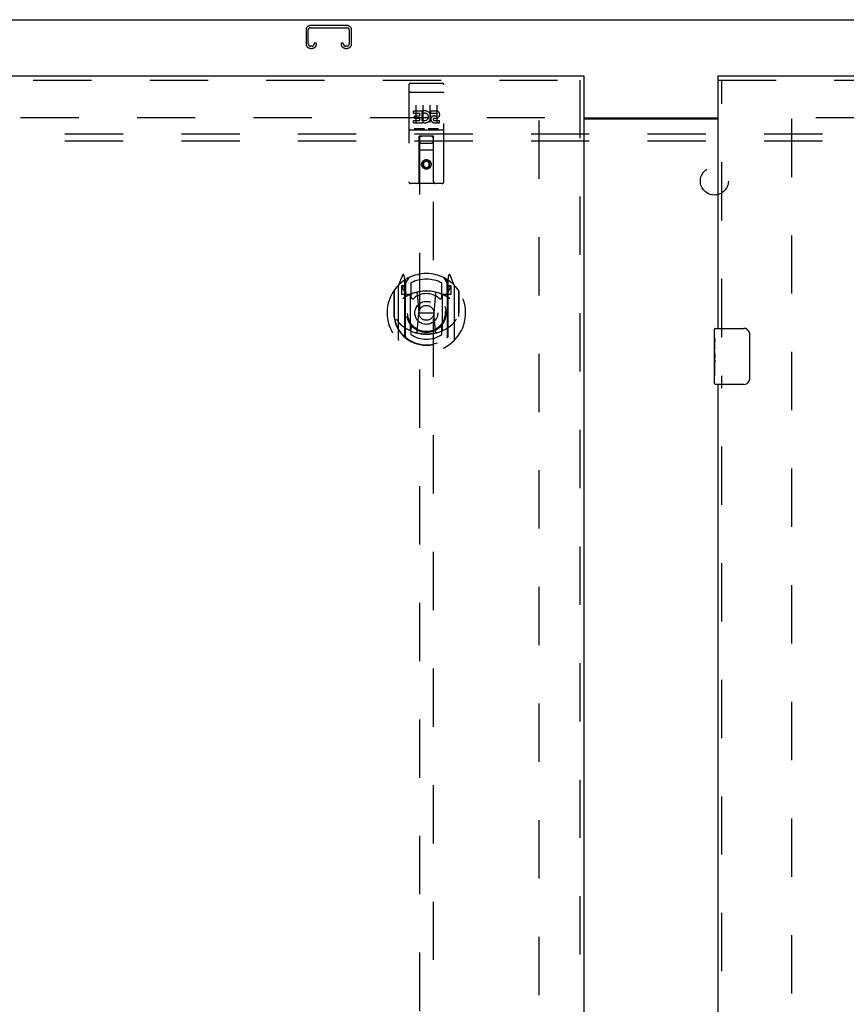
# Model space of a CAD drawing. Header units: inches. Extents: x 0 to 189, y 0 to 122.
# Tile 18 of 30: x 51 to 66, y 67 to 85. Entities that reach past the tile are written whole.
import ezdxf

# ---------------------------------------------------------------- set-up
doc = ezdxf.new("R2010")
doc.units = ezdxf.units.IN
doc.header["$LTSCALE"] = 10.388889
doc.header["$MEASUREMENT"] = 0
doc.linetypes.add('HIDDEN', pattern=[0.2, 0.1, -0.1])
doc.layers.get('0').update_dxf_attribs({"linetype": 'CONTINUOUS'})
for name, color, linetype in [('DEFAULT_2', 8, 'HIDDEN'), ('LEFT_OR_SECONDARY_DOOR_ASSEMBLY', 7, 'CONTINUOUS'), ('RIGHT_OR_MAIN_DOOR_ASSEMBLY', 7, 'CONTINUOUS'), ('SUBPANEL', 7, 'CONTINUOUS')]:
    doc.layers.add(name, color=color, linetype=linetype)

msp = doc.modelspace()

# ---------------------------------------------------------------- linework, layer by layer
at = {"color": 3, "linetype": 'Continuous'}
for p, q in [((36.379, 84.677), (90.025, 84.677)), ((61.127, 82.927), (63.513, 82.927)), ((61.127, 82.912), (63.513, 82.912))]:
    msp.add_line(p, q, dxfattribs=at)
at = {"layer": 'DEFAULT_2', "color": 8, "linetype": 'HIDDEN'}
for p, q in [((56.903, 84.573), (56.251, 84.573)), ((56.171, 84.493), (56.171, 84.246)), ((56.211, 84.246), (56.211, 84.493)), ((56.251, 84.533), (56.903, 84.533)), ((56.943, 84.493), (56.943, 84.246)), ((56.983, 84.246), (56.983, 84.493)), ((56.318, 84.26), (56.318, 84.246)), ((56.358, 84.26), (56.318, 84.26)), ((56.358, 84.246), (56.358, 84.26)), ((56.796, 84.26), (56.796, 84.246)), ((56.836, 84.26), (56.796, 84.26)), ((56.836, 84.246), (56.836, 84.26)), ((56.278, 84.206), (56.251, 84.206)), ((56.251, 84.166), (56.278, 84.166)), ((56.903, 84.206), (56.876, 84.206)), ((56.876, 84.166), (56.903, 84.166)), ((60.431, 82.927), (38.077, 82.927)), ((60.327, 44.442), (60.327, 82.912)), ((87.077, 82.927), (64.723, 82.927)), ((64.827, 82.912), (64.827, 44.442))]:
    msp.add_line(p, q, dxfattribs=at)
for centre, radius, start, end in [((56.251, 84.493), 0.08, 90, 180), ((56.903, 84.493), 0.08, 0, 90), ((56.251, 84.493), 0.04, 90, 180), ((56.903, 84.493), 0.04, 0, 90), ((56.251, 84.246), 0.08, 180, 270), ((56.251, 84.246), 0.04, 180, 270), ((56.278, 84.246), 0.08, 270, 360), ((56.278, 84.246), 0.04, 270, 360), ((56.876, 84.246), 0.08, 180, 270), ((56.876, 84.246), 0.04, 180, 270), ((56.903, 84.246), 0.08, 270, 360), ((56.903, 84.246), 0.04, 270, 360)]:
    msp.add_arc(centre, radius, start, end, dxfattribs=at)
at = {"layer": 'LEFT_OR_SECONDARY_DOOR_ASSEMBLY', "color": 3, "linetype": 'Continuous'}
for p, q in [((36.763, 83.677), (61.127, 83.677)), ((61.127, 83.602), (61.127, 43.752))]:
    msp.add_line(p, q, dxfattribs=at)
at = {"layer": 'LEFT_OR_SECONDARY_DOOR_ASSEMBLY', "color": 8, "linetype": 'HIDDEN'}
for p, q in [((36.763, 83.602), (61.127, 83.602)), ((58.004, 83.514), (58.004, 81.789)), ((58.034, 83.544), (58.599, 83.544)), ((58.629, 81.789), (58.629, 83.514)), ((61.052, 83.602), (61.052, 43.752)), ((58.021, 83.385), (58.02, 83.385)), ((58.022, 83.385), (58.021, 83.385)), ((58.023, 83.385), (58.022, 83.385)), ((58.023, 83.386), (58.023, 83.385)), ((58.024, 83.386), (58.023, 83.386)), ((58.025, 83.386), (58.024, 83.386)), ((58.026, 83.386), (58.025, 83.386)), ((58.027, 83.386), (58.026, 83.386)), ((58.027, 83.386), (58.027, 83.386)), ((58.028, 83.386), (58.027, 83.386)), ((58.029, 83.386), (58.028, 83.386)), ((58.03, 83.386), (58.029, 83.386)), ((58.031, 83.386), (58.03, 83.386)), ((58.031, 83.386), (58.031, 83.386)), ((58.032, 83.386), (58.031, 83.386)), ((58.033, 83.386), (58.032, 83.386)), ((58.034, 83.386), (58.033, 83.386)), ((58.034, 83.386), (58.599, 83.386)), ((58.599, 83.386), (58.6, 83.386)), ((58.6, 83.386), (58.601, 83.386)), ((58.601, 83.386), (58.602, 83.386)), ((58.602, 83.386), (58.603, 83.386)), ((58.603, 83.386), (58.604, 83.386)), ((58.604, 83.386), (58.604, 83.386)), ((58.604, 83.386), (58.605, 83.386)), ((58.605, 83.386), (58.606, 83.386)), ((58.606, 83.386), (58.607, 83.386)), ((58.607, 83.386), (58.608, 83.386)), ((58.608, 83.386), (58.609, 83.386)), ((58.609, 83.386), (58.609, 83.386)), ((58.609, 83.386), (58.61, 83.386)), ((58.61, 83.386), (58.611, 83.386)), ((58.611, 83.386), (58.612, 83.385)), ((58.612, 83.385), (58.612, 83.385)), ((58.085, 83.009), (58.085, 83.051)), ((58.085, 83.051), (58.241, 83.051)), ((58.085, 83.009), (58.199, 83.009)), ((58.129, 83.153), (58.129, 82.847)), ((58.199, 82.966), (58.199, 83.009)), ((58.241, 82.874), (58.241, 83.051)), ((58.266, 83.003), (58.249, 83.042)), ((58.254, 83.153), (58.254, 82.847)), ((58.379, 83.153), (58.379, 82.847)), ((58.397, 83.009), (58.397, 83.051)), ((58.397, 83.051), (58.49, 83.051)), ((58.397, 83.009), (58.49, 83.009)), ((58.504, 83.153), (58.504, 82.847)), ((58.085, 82.838), (58.085, 82.881)), ((58.085, 82.881), (58.199, 82.881)), ((58.085, 82.838), (58.241, 82.838)), ((58.106, 82.924), (58.106, 82.966)), ((58.106, 82.966), (58.199, 82.966)), ((58.106, 82.924), (58.199, 82.924)), ((58.199, 82.881), (58.199, 82.924)), ((58.241, 82.874), (58.254, 82.892)), ((58.241, 82.838), (58.241, 82.85)), ((58.245, 82.849), (58.241, 82.85)), ((58.457, 82.924), (58.504, 82.924)), ((58.461, 82.965), (58.49, 82.965)), ((58.461, 82.881), (58.554, 82.881)), ((58.461, 82.838), (58.554, 82.838)), ((58.554, 82.838), (58.554, 82.881)), ((58.034, 82.716), (58.599, 82.716)), ((58.278, 82.732), (58.106, 82.732)), ((58.528, 82.732), (58.356, 82.732)), ((58.187, 81.789), (58.19, 82.599)), ((58.192, 82.599), (58.19, 82.599)), ((58.192, 82.599), (58.192, 65.845)), ((58.442, 82.599), (58.192, 82.599)), ((58.232, 82.474), (58.402, 82.474)), ((58.442, 65.845), (58.442, 82.599)), ((58.443, 82.599), (58.442, 82.599)), ((58.447, 81.789), (58.443, 82.599)), ((58.444, 82.349), (58.189, 82.349)), ((58.317, 82.171), (58.254, 82.135)), ((58.254, 82.135), (58.254, 82.063)), ((58.254, 82.135), (58.264, 82.129)), ((58.317, 82.159), (58.264, 82.129)), ((58.264, 82.129), (58.264, 82.068)), ((58.317, 82.171), (58.317, 82.159)), ((58.379, 82.135), (58.317, 82.171)), ((58.369, 82.129), (58.317, 82.159)), ((58.379, 82.135), (58.369, 82.129)), ((58.369, 82.068), (58.369, 82.129)), ((58.379, 82.063), (58.379, 82.135)), ((58.254, 82.063), (58.264, 82.068)), ((58.254, 82.063), (58.317, 82.027)), ((58.264, 82.068), (58.317, 82.038)), ((58.317, 82.038), (58.369, 82.068)), ((58.317, 82.027), (58.379, 82.063)), ((58.317, 82.027), (58.317, 82.038)), ((58.379, 82.063), (58.369, 82.068)), ((58.599, 81.759), (58.034, 81.759)), ((57.891, 80.125), (57.821, 79.949)), ((57.914, 80.025), (57.913, 80.025)), ((57.913, 80.025), (57.913, 80.025)), ((57.913, 80.025), (57.913, 80.025)), ((57.934, 80.041), (57.92, 80.122)), ((57.934, 79.025), (57.934, 80.041)), ((57.942, 79.974), (58.012, 80.083)), ((57.942, 79.03), (57.942, 80.033)), ((57.944, 80.008), (57.944, 79.801)), ((58.622, 80.083), (58.692, 79.974)), ((58.689, 79.801), (58.689, 80.008)), ((58.692, 79.03), (58.692, 80.033)), ((58.714, 80.122), (58.699, 80.041)), ((58.699, 80.041), (58.699, 79.025)), ((58.721, 80.025), (58.716, 80.028)), ((58.813, 79.949), (58.742, 80.125)), ((57.734, 79.843), (57.734, 79.455)), ((57.742, 79.846), (57.742, 79.388)), ((57.817, 79.939), (57.817, 78.971)), ((57.874, 79.934), (57.874, 79.784)), ((57.934, 79.934), (57.874, 79.934)), ((57.883, 79.906), (57.912, 79.861)), ((57.942, 79.914), (57.887, 79.914)), ((58.042, 79.986), (58.042, 79.734)), ((58.592, 79.734), (58.592, 79.986)), ((58.747, 79.914), (58.692, 79.914)), ((58.759, 79.934), (58.699, 79.934)), ((58.722, 79.861), (58.751, 79.906)), ((58.759, 79.784), (58.759, 79.934)), ((58.817, 78.971), (58.817, 79.939)), ((58.892, 79.846), (58.892, 79.388)), ((58.899, 79.455), (58.899, 79.843)), ((57.874, 79.784), (57.934, 79.784)), ((58.034, 79.783), (57.962, 79.783)), ((57.964, 79.781), (58.03, 79.781)), ((58.034, 79.142), (58.034, 79.773)), ((58.154, 79.799), (58.184, 79.455)), ((58.48, 79.799), (58.449, 79.455)), ((58.672, 79.783), (58.599, 79.783)), ((58.599, 79.773), (58.599, 79.142)), ((58.604, 79.781), (58.669, 79.781)), ((58.699, 79.784), (58.759, 79.784)), ((57.734, 79.455), (57.749, 79.455)), ((57.742, 79.388), (57.742, 79.386)), ((58.154, 79.116), (58.184, 79.455)), ((58.184, 79.455), (58.449, 79.455)), ((58.48, 79.116), (58.449, 79.455)), ((58.899, 79.455), (58.884, 79.455)), ((58.892, 79.388), (58.892, 79.386)), ((58.042, 79.173), (58.042, 79.07)), ((58.592, 79.07), (58.592, 79.173))]:
    msp.add_line(p, q, dxfattribs=at)
at = {"layer": 'LEFT_OR_SECONDARY_DOOR_ASSEMBLY', "color": 7, "linetype": 'Continuous'}
msp.add_line((61.127, 83.677), (61.127, 83.602), dxfattribs=at)
at = {"layer": 'LEFT_OR_SECONDARY_DOOR_ASSEMBLY', "color": 8, "linetype": 'HIDDEN'}
for points in [[(58.02, 83.385), (58.02, 83.385), (58.02, 83.385), (58.019, 83.385), (58.019, 83.385), (58.018, 83.385), (58.018, 83.385), (58.018, 83.385), (58.017, 83.385), (58.017, 83.385), (58.017, 83.385), (58.016, 83.385), (58.016, 83.385), (58.016, 83.384), (58.015, 83.384), (58.015, 83.384), (58.015, 83.384), (58.014, 83.384), (58.014, 83.384), (58.014, 83.384), (58.013, 83.384), (58.013, 83.384), (58.013, 83.384), (58.013, 83.384), (58.012, 83.384), (58.012, 83.384), (58.012, 83.384), (58.011, 83.383), (58.011, 83.383), (58.011, 83.383), (58.011, 83.383), (58.01, 83.383), (58.01, 83.383), (58.01, 83.383), (58.01, 83.383), (58.009, 83.383), (58.009, 83.383), (58.009, 83.383), (58.009, 83.383), (58.009, 83.382), (58.008, 83.382), (58.008, 83.382), (58.008, 83.382), (58.008, 83.382), (58.008, 83.382), (58.007, 83.382), (58.007, 83.382), (58.007, 83.382), (58.007, 83.382), (58.007, 83.382), (58.007, 83.381), (58.006, 83.381), (58.006, 83.381), (58.006, 83.381), (58.006, 83.381), (58.006, 83.381), (58.006, 83.381), (58.006, 83.381), (58.005, 83.381), (58.005, 83.381), (58.005, 83.38), (58.005, 83.38), (58.005, 83.38), (58.005, 83.38), (58.005, 83.38), (58.005, 83.38), (58.005, 83.38), (58.005, 83.38), (58.005, 83.38), (58.005, 83.38), (58.005, 83.379), (58.005, 83.379), (58.004, 83.379), (58.004, 83.379), (58.004, 83.379), (58.004, 83.379), (58.004, 83.379), (58.004, 83.379)], [(58.612, 83.385), (58.613, 83.385), (58.614, 83.385), (58.614, 83.385), (58.614, 83.385), (58.615, 83.385), (58.615, 83.385), (58.615, 83.385), (58.616, 83.385), (58.616, 83.385), (58.616, 83.385), (58.617, 83.385), (58.617, 83.385), (58.617, 83.385), (58.618, 83.385), (58.618, 83.384), (58.618, 83.384), (58.619, 83.384), (58.619, 83.384), (58.619, 83.384), (58.62, 83.384), (58.62, 83.384), (58.62, 83.384), (58.621, 83.384), (58.621, 83.384), (58.621, 83.384), (58.621, 83.384), (58.622, 83.384), (58.622, 83.384), (58.622, 83.383), (58.623, 83.383), (58.623, 83.383), (58.623, 83.383), (58.623, 83.383), (58.624, 83.383), (58.624, 83.383), (58.624, 83.383), (58.624, 83.383), (58.625, 83.383), (58.625, 83.383), (58.625, 83.383), (58.625, 83.382), (58.625, 83.382), (58.626, 83.382), (58.626, 83.382), (58.626, 83.382), (58.626, 83.382), (58.626, 83.382), (58.627, 83.382), (58.627, 83.382), (58.627, 83.382), (58.627, 83.382), (58.627, 83.381), (58.627, 83.381), (58.628, 83.381), (58.628, 83.381), (58.628, 83.381), (58.628, 83.381), (58.628, 83.381), (58.628, 83.381), (58.628, 83.381), (58.628, 83.381), (58.629, 83.38), (58.629, 83.38), (58.629, 83.38), (58.629, 83.38), (58.629, 83.38), (58.629, 83.38), (58.629, 83.38), (58.629, 83.38), (58.629, 83.38), (58.629, 83.38), (58.629, 83.379), (58.629, 83.379), (58.629, 83.379), (58.629, 83.379), (58.629, 83.379), (58.629, 83.379), (58.629, 83.379), (58.629, 83.379)], [(58.106, 82.732), (58.106, 82.732), (58.106, 82.732), (58.105, 82.732), (58.105, 82.732), (58.105, 82.732), (58.105, 82.732), (58.105, 82.732), (58.104, 82.732), (58.104, 82.732), (58.104, 82.732), (58.104, 82.732), (58.104, 82.732), (58.103, 82.732), (58.103, 82.732), (58.103, 82.732), (58.103, 82.732), (58.103, 82.732), (58.103, 82.732), (58.103, 82.732), (58.102, 82.732), (58.102, 82.732), (58.102, 82.732), (58.102, 82.732), (58.102, 82.732), (58.102, 82.733), (58.102, 82.733), (58.101, 82.733), (58.101, 82.733), (58.101, 82.733), (58.101, 82.733), (58.101, 82.733), (58.101, 82.733), (58.101, 82.733), (58.101, 82.733), (58.1, 82.733), (58.1, 82.733), (58.1, 82.733), (58.1, 82.733), (58.1, 82.733), (58.1, 82.733), (58.1, 82.733), (58.1, 82.733), (58.1, 82.733), (58.1, 82.733), (58.099, 82.733), (58.099, 82.733)], [(58.284, 82.733), (58.284, 82.733), (58.284, 82.733), (58.284, 82.733), (58.284, 82.733), (58.284, 82.733), (58.284, 82.733), (58.284, 82.733), (58.284, 82.733), (58.284, 82.733), (58.283, 82.733), (58.283, 82.733), (58.283, 82.733), (58.283, 82.733), (58.283, 82.733), (58.283, 82.733), (58.283, 82.733), (58.283, 82.733), (58.283, 82.733), (58.282, 82.733), (58.282, 82.733), (58.282, 82.733), (58.282, 82.732), (58.282, 82.732), (58.282, 82.732), (58.282, 82.732), (58.281, 82.732), (58.281, 82.732), (58.281, 82.732), (58.281, 82.732), (58.281, 82.732), (58.281, 82.732), (58.28, 82.732), (58.28, 82.732), (58.28, 82.732), (58.28, 82.732), (58.28, 82.732), (58.28, 82.732), (58.279, 82.732), (58.279, 82.732), (58.279, 82.732), (58.279, 82.732), (58.279, 82.732), (58.278, 82.732), (58.278, 82.732), (58.278, 82.732)], [(58.356, 82.732), (58.356, 82.732), (58.356, 82.732), (58.355, 82.732), (58.355, 82.732), (58.355, 82.732), (58.355, 82.732), (58.355, 82.732), (58.354, 82.732), (58.354, 82.732), (58.354, 82.732), (58.354, 82.732), (58.354, 82.732), (58.353, 82.732), (58.353, 82.732), (58.353, 82.732), (58.353, 82.732), (58.353, 82.732), (58.353, 82.732), (58.353, 82.732), (58.352, 82.732), (58.352, 82.732), (58.352, 82.732), (58.352, 82.732), (58.352, 82.732), (58.352, 82.733), (58.352, 82.733), (58.351, 82.733), (58.351, 82.733), (58.351, 82.733), (58.351, 82.733), (58.351, 82.733), (58.351, 82.733), (58.351, 82.733), (58.351, 82.733), (58.35, 82.733), (58.35, 82.733), (58.35, 82.733), (58.35, 82.733), (58.35, 82.733), (58.35, 82.733), (58.35, 82.733), (58.35, 82.733), (58.35, 82.733), (58.35, 82.733), (58.349, 82.733), (58.349, 82.733)], [(58.534, 82.733), (58.534, 82.733), (58.534, 82.733), (58.534, 82.733), (58.534, 82.733), (58.534, 82.733), (58.534, 82.733), (58.534, 82.733), (58.534, 82.733), (58.534, 82.733), (58.533, 82.733), (58.533, 82.733), (58.533, 82.733), (58.533, 82.733), (58.533, 82.733), (58.533, 82.733), (58.533, 82.733), (58.533, 82.733), (58.533, 82.733), (58.532, 82.733), (58.532, 82.733), (58.532, 82.733), (58.532, 82.732), (58.532, 82.732), (58.532, 82.732), (58.532, 82.732), (58.531, 82.732), (58.531, 82.732), (58.531, 82.732), (58.531, 82.732), (58.531, 82.732), (58.531, 82.732), (58.53, 82.732), (58.53, 82.732), (58.53, 82.732), (58.53, 82.732), (58.53, 82.732), (58.53, 82.732), (58.529, 82.732), (58.529, 82.732), (58.529, 82.732), (58.529, 82.732), (58.529, 82.732), (58.528, 82.732), (58.528, 82.732), (58.528, 82.732)], [(57.784, 79.342), (57.788, 79.336), (57.791, 79.331), (57.794, 79.327), (57.796, 79.322), (57.799, 79.318), (57.802, 79.313), (57.805, 79.309), (57.807, 79.305), (57.81, 79.302), (57.812, 79.298), (57.815, 79.295), (57.817, 79.291), (57.819, 79.288), (57.822, 79.285), (57.824, 79.282), (57.826, 79.279), (57.828, 79.276), (57.831, 79.274), (57.833, 79.271), (57.835, 79.269), (57.837, 79.266), (57.839, 79.264), (57.841, 79.262), (57.842, 79.26), (57.844, 79.258), (57.846, 79.256), (57.848, 79.254), (57.85, 79.252), (57.851, 79.25), (57.853, 79.249), (57.855, 79.247), (57.856, 79.246), (57.858, 79.244), (57.86, 79.243), (57.861, 79.241), (57.863, 79.24)], [(58.771, 79.24), (58.773, 79.241), (58.774, 79.243), (58.776, 79.244), (58.777, 79.246), (58.779, 79.247), (58.781, 79.249), (58.782, 79.25), (58.784, 79.252), (58.786, 79.254), (58.788, 79.256), (58.789, 79.258), (58.791, 79.26), (58.793, 79.262), (58.795, 79.264), (58.797, 79.266), (58.799, 79.269), (58.801, 79.271), (58.803, 79.274), (58.805, 79.276), (58.808, 79.279), (58.81, 79.282), (58.812, 79.285), (58.814, 79.288), (58.817, 79.291), (58.819, 79.294), (58.822, 79.298), (58.824, 79.302), (58.827, 79.305), (58.829, 79.309), (58.832, 79.313), (58.835, 79.318), (58.837, 79.322), (58.84, 79.327), (58.843, 79.331), (58.846, 79.336), (58.849, 79.342)], [(58.505, 79.098), (58.499, 79.097), (58.494, 79.095), (58.489, 79.094), (58.483, 79.093), (58.478, 79.091), (58.472, 79.09), (58.467, 79.089), (58.461, 79.088), (58.456, 79.087), (58.45, 79.085), (58.445, 79.084), (58.439, 79.083), (58.434, 79.082), (58.428, 79.082), (58.423, 79.081), (58.417, 79.08), (58.412, 79.079), (58.406, 79.078), (58.401, 79.078), (58.395, 79.077), (58.39, 79.076), (58.384, 79.076), (58.378, 79.075), (58.373, 79.075), (58.367, 79.074), (58.362, 79.074), (58.356, 79.074), (58.35, 79.073), (58.345, 79.073), (58.339, 79.073), (58.334, 79.073), (58.328, 79.073), (58.323, 79.073), (58.317, 79.073), (58.311, 79.073), (58.306, 79.073), (58.3, 79.073), (58.295, 79.073), (58.289, 79.073), (58.283, 79.073), (58.278, 79.074), (58.272, 79.074), (58.267, 79.074), (58.261, 79.075), (58.255, 79.075), (58.25, 79.076), (58.244, 79.076), (58.239, 79.077), (58.233, 79.078), (58.228, 79.078), (58.222, 79.079), (58.217, 79.08), (58.211, 79.081), (58.205, 79.082), (58.2, 79.082), (58.194, 79.083), (58.189, 79.084), (58.183, 79.085), (58.178, 79.087), (58.172, 79.088), (58.167, 79.089), (58.162, 79.09), (58.156, 79.091), (58.151, 79.093), (58.145, 79.094), (58.14, 79.095), (58.134, 79.097), (58.129, 79.098)]]:
    msp.add_lwpolyline(points, dxfattribs=at)
for centre, radius in [((58.317, 82.099), 0.085), ((58.317, 82.099), 0.0845), ((58.317, 79.453), 0.35), ((58.317, 79.453), 0.335), ((58.317, 79.453), 0.205), ((58.317, 79.453), 0.133)]:
    msp.add_circle(centre, radius, dxfattribs=at)
for centre, radius, start, end in [((58.034, 83.514), 0.03, 90, 180), ((58.599, 83.514), 0.03, 0, 90), ((58.291, 82.945), 0.107, 244.2636, 113.4027), ((58.291, 82.945), 0.0639, 234.8895, 113.4026), ((58.49, 82.987), 0.0644, 282.2995, 90.0775), ((58.49, 82.987), 0.0219, 269.9011, 90), ((58.461, 82.902), 0.0635, 90, 270), ((58.461, 82.902), 0.0219, 100.307, 270), ((58.034, 82.686), 0.03, 90, 180), ((58.599, 82.686), 0.03, 0, 90), ((58.232, 82.559), 0.04, 90, 180), ((58.232, 82.514), 0.04, 180, 270), ((58.402, 82.559), 0.04, 0, 90), ((58.402, 82.514), 0.04, 270, 360), ((58.034, 81.789), 0.03, 180, 270), ((58.157, 81.789), 0.03, 270, 360), ((58.477, 81.789), 0.03, 180, 270), ((58.599, 81.789), 0.03, 270, 360), ((58.317, 79.455), 0.7, 125.5126, 54.4874), ((58.317, 79.453), 0.7, 35.2961, 144.7039), ((57.905, 80.119), 0.015, 10, 158.1959), ((57.922, 80.009), 0.02, 0, 125.5126), ((57.924, 80.008), 0.02, 0, 125.2543), ((57.962, 80.033), 0.02, 121.4688, 179.9992), ((58.317, 79.453), 0.6, 62.7204, 117.2796), ((58.672, 80.033), 0.02, 0, 58.5295), ((58.709, 80.008), 0.02, 54.7457, 180), ((58.712, 80.009), 0.02, 54.4874, 180), ((58.728, 80.119), 0.015, 21.8041, 170), ((57.762, 79.846), 0.02, 144.7039, 180), ((57.832, 79.939), 0.015, 135.0748, 180), ((57.887, 79.909), 0.005, 90, 212.6792), ((58.317, 79.143), 0.7, 53.2319, 126.7681), ((57.754, 79.759), 0.188, 0, 32.6792), ((58.317, 79.141), 0.7, 66.536, 113.464), ((58.88, 79.759), 0.188, 147.3208, 180), ((58.747, 79.909), 0.005, 327.3208, 90), ((58.802, 79.939), 0.015, 0, 44.9252), ((58.872, 79.846), 0.02, 0, 35.2961), ((57.962, 79.803), 0.02, 180, 270), ((57.964, 79.801), 0.02, 180, 270), ((58.03, 79.801), 0.02, 270, 293.464), ((58.049, 79.773), 0.015, 112.9863, 180), ((58.072, 79.734), 0.03, 180, 311.1261), ((58.317, 79.453), 0.343, 48.8739, 131.1261), ((58.134, 79.798), 0.02, 5.0796, 105.6131), ((58.5, 79.798), 0.02, 74.3869, 174.9204), ((58.562, 79.734), 0.03, 228.8739, 360), ((58.584, 79.773), 0.015, 0, 67.0137), ((58.604, 79.801), 0.02, 246.536, 270), ((58.669, 79.801), 0.02, 270, 360), ((58.672, 79.803), 0.02, 270, 360), ((58.317, 79.458), 0.583, 180.2464, 359.7536), ((57.762, 79.388), 0.02, 180, 187.6622), ((58.317, 79.463), 0.58, 187.6622, 352.3378), ((58.872, 79.388), 0.02, 352.3378, 360), ((58.317, 79.773), 0.7, 229.529, 310.471), ((58.049, 79.142), 0.015, 180, 247.0137), ((58.072, 79.173), 0.03, 48.8739, 180), ((58.317, 79.453), 0.343, 228.8739, 311.1261), ((58.562, 79.173), 0.03, 0, 131.1261), ((58.584, 79.142), 0.015, 292.9863, 360), ((57.832, 78.971), 0.015, 180, 224.9252), ((57.949, 79.025), 0.015, 180, 229.6413), ((57.962, 79.03), 0.02, 180, 230.6594), ((58.317, 79.463), 0.48, 235.0461, 304.9539), ((58.134, 79.118), 0.02, 254.4248, 354.9204), ((58.499, 79.118), 0.02, 185.0796, 285.5752), ((58.672, 79.03), 0.02, 309.3378, 359.9984), ((58.684, 79.025), 0.015, 310.3587, 360), ((58.802, 78.971), 0.015, 315.0748, 360)]:
    msp.add_arc(centre, radius, start, end, dxfattribs=at)
at = {"layer": 'RIGHT_OR_MAIN_DOOR_ASSEMBLY', "color": 7, "linetype": 'Continuous'}
for p, q in [((63.513, 83.677), (63.513, 83.602)), ((63.453, 79.018), (63.453, 79.162)), ((63.468, 79.177), (63.978, 79.177)), ((63.453, 78.762), (63.453, 79.014)), ((63.462, 78.96), (63.453, 78.96)), ((63.463, 78.792), (63.463, 78.949)), ((64.078, 79.077), (64.078, 78.277)), ((63.453, 78.792), (63.463, 78.792)), ((63.453, 78.192), (63.453, 78.759)), ((63.456, 78.729), (63.453, 78.729)), ((63.453, 78.597), (63.462, 78.597)), ((63.463, 78.608), (63.463, 78.661)), ((63.453, 78.561), (63.463, 78.561)), ((63.453, 78.498), (63.463, 78.498)), ((63.463, 78.331), (63.463, 78.561)), ((63.453, 78.331), (63.463, 78.331)), ((63.978, 78.177), (63.468, 78.177))]:
    msp.add_line(p, q, dxfattribs=at)
at = {"layer": 'RIGHT_OR_MAIN_DOOR_ASSEMBLY', "color": 3, "linetype": 'Continuous'}
for p, q in [((63.513, 83.677), (87.877, 83.677)), ((63.513, 83.602), (63.513, 79.177)), ((63.513, 78.177), (63.513, 49.177))]:
    msp.add_line(p, q, dxfattribs=at)
at = {"layer": 'RIGHT_OR_MAIN_DOOR_ASSEMBLY', "color": 8, "linetype": 'HIDDEN'}
for p, q in [((63.513, 83.602), (87.877, 83.602)), ((63.588, 79.022), (63.588, 83.602)), ((63.588, 49.022), (63.588, 78.332))]:
    msp.add_line(p, q, dxfattribs=at)
at = {"layer": 'RIGHT_OR_MAIN_DOOR_ASSEMBLY', "color": 7, "linetype": 'Continuous'}
for points in [[(63.453, 79.018), (63.453, 79.014), (63.454, 79.01), (63.455, 79.005), (63.456, 78.999), (63.457, 78.992), (63.458, 78.984), (63.46, 78.976), (63.461, 78.967)], [(63.461, 78.967), (63.462, 78.958), (63.463, 78.949)], [(64.071, 79.113), (64.073, 79.107), (64.075, 79.101), (64.076, 79.095), (64.077, 79.089), (64.078, 79.083), (64.078, 79.077)], [(63.453, 78.762), (63.453, 78.755), (63.454, 78.747), (63.455, 78.739), (63.456, 78.73)], [(63.456, 78.73), (63.459, 78.703), (63.46, 78.694), (63.461, 78.685), (63.462, 78.677), (63.462, 78.669), (63.463, 78.661)], [(63.463, 78.608), (63.463, 78.602), (63.462, 78.596), (63.462, 78.59), (63.461, 78.584), (63.46, 78.578), (63.46, 78.572)], [(64.078, 78.277), (64.078, 78.27), (64.077, 78.264), (64.076, 78.258), (64.075, 78.252), (64.073, 78.246), (64.071, 78.24)]]:
    msp.add_lwpolyline(points, dxfattribs=at)
for centre, radius, start, end in [((63.468, 79.162), 0.015, 90, 180), ((63.978, 79.077), 0.1, 21.1999, 90), ((63.468, 78.192), 0.015, 180, 270), ((63.978, 78.277), 0.1, 270, 338.7946)]:
    msp.add_arc(centre, radius, start, end, dxfattribs=at)
msp.add_ellipse((63.653, 78.595), major_axis=(0.2, 0), ratio=0.432808, start_param=3.141593, end_param=3.403409, dxfattribs=at)
at = {"layer": 'SUBPANEL', "color": 8, "linetype": 'HIDDEN'}
for p, q in [((41.483, 82.645), (85.421, 82.645)), ((41.483, 82.52), (85.421, 82.52))]:
    msp.add_line(p, q, dxfattribs=at)
msp.add_circle((63.452, 81.802), 0.25, dxfattribs=at)

doc.saveas('drawing.dxf')
